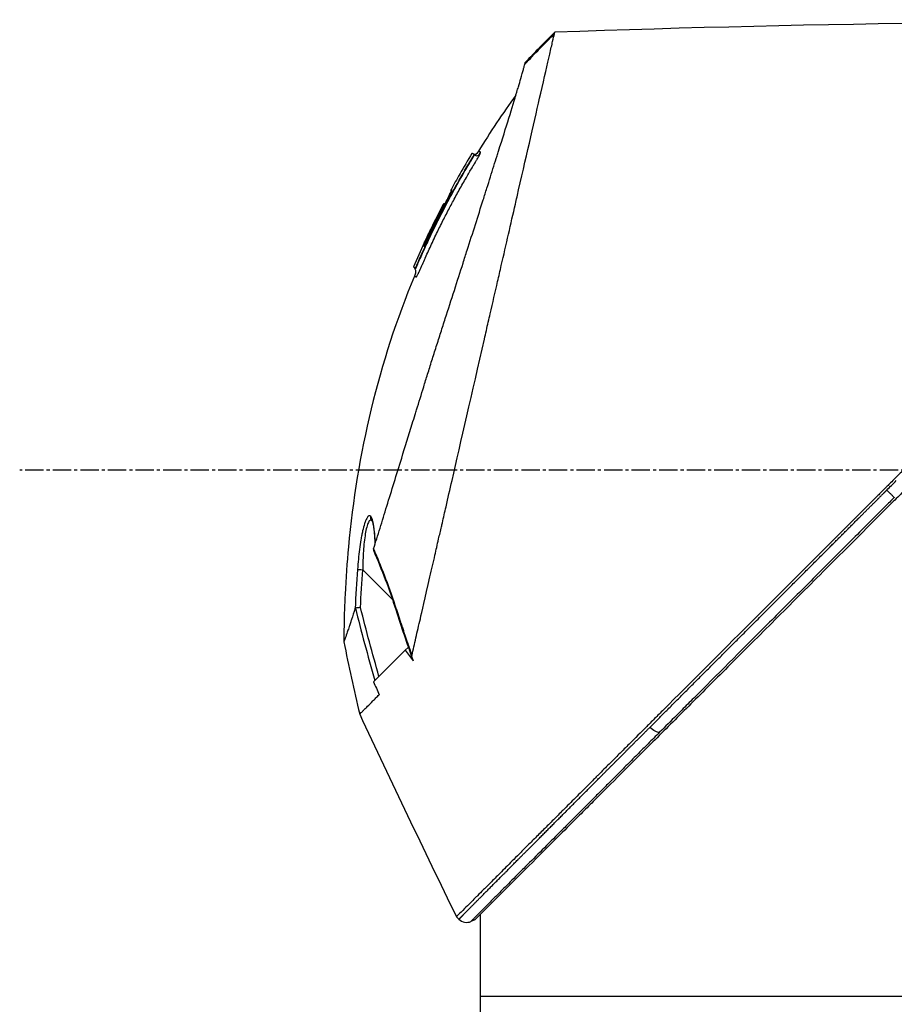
# Model space of a CAD drawing. Header units: millimetres. Extents: x 0 to 4378, y 0 to 2376.
# Tile 104 of 256: x 154 to 235, y 1539 to 1630. Entities that reach past the tile are written whole.
import ezdxf

# ---------------------------------------------------------------- set-up
doc = ezdxf.new("R2010")
doc.units = ezdxf.units.MM
doc.header["$LTSCALE"] = 0.2
doc.linetypes.add('CENTER2', pattern=[1.125, 0.75, -0.125, 0.125, -0.125])
doc.layers.add('02_Center Line', color=1, linetype='CENTER2')

# ---------------------------------------------------------------- blocks, each defined once
blk = doc.blocks.new('A$C1ebef229')
for p, q in [((-34.874, 1023.623), (-34.874, 1023.623)), ((-39.679, 1015.043), (-39.653, 1015.016)), ((-39.542, 1015.311), (-39.509, 1015.277)), ((-44.222, 1006.86), (-44.159, 1006.835)), ((-45.133, 1004.925), (-45.085, 1004.877)), ((-44.908, 1004.806), (-44.956, 1004.854)), ((-44.79, 1005.093), (-44.818, 1005.121)), ((-48.967, 981.55), (-48.967, 981.55)), ((-48.965, 981.546), (-48.965, 981.546)), ((-47.077, 974.271), (-49.813, 977.008)), ((-46.963, 974.157), (-46.963, 974.158)), ((-48.813, 966.681), (-45.904, 969.59)), ((-45.638, 969.855), (-45.904, 969.59)), ((-45.616, 969.878), (-45.638, 969.855)), ((-45.592, 969.809), (-45.638, 969.855)), ((-48.31, 965.49), (-48.309, 965.487)), ((-48.31, 965.488), (-48.31, 965.488)), ((-48.309, 965.487), (-48.309, 965.488)), ((-40.943, 944.798), (-41.174, 945.029)), ((-39, 945.221), (-39, 931.7)), ((-39.483, 944.738), (-39.846, 944.585)), ((-39, 937.7), (39.527, 937.7))]:
    blk.add_line(p, q)
for centre, radius, start, end in [((30.499, 972.597), 82.251, 150.20143, 151.34582), ((29.836, 972.952), 81.499, 152.41039, 154.1774), ((-40.236, 945.505), 1, 224.99969, 292.95218)]:
    blk.add_arc(centre, radius, start, end)
at = {"extrusion": (0, 0, -1)}
for centre, major_axis, ratio, start_param, end_param in [((-15.153, 987.976), (32.061, 52.728), 0.606634, 5.046093, 5.111834), ((25.386, 986.906), (-66.266, 26.567), 0.000011, 0.000002, 0.010494), ((27.095, 984.45), (-68.777, 27.59), 0.000012, 0.010242, 0.035277), ((29.467, 973.086), (-37.396, -71.919), 1, 1.521054, 1.570796), ((29.17, 973.168), (33.667, 73.33), 1, 4.712389, 4.762315), ((27.844, 982.574), (-70.243, 28.124), 0.000013, 0.010001, 0.034555), ((-42.269, 1010.635), (0.0464, 0.0886), 0.999416, 4.712389, 6.054856), ((-42.355, 1010.644), (0.128, 0.063), 0.594731, 5.762809, 5.790684), ((-44.837, 1005.129), (0.119, 0.275), 0.068449, 1.568978, 3.139771), ((-48.59, 981.878), (-0.365, -0.341), 0.967774, 0.031819, 0.893203), ((-49.804, 976.998), (-0.499, 0.036), 0.01714, 0.149461, 1.551007), ((159.826, 982.662), (-194.421, 114.353), 0.811755, 5.576632, 5.609274), ((-255.664, 850.429), (235.102, -235.108), 0.712878, 4.90627, 4.909966), ((-23.05, 962.791), (0.708, -0.706), 0.435637, 0.291628, 1.571358)]:
    blk.add_ellipse(centre, major_axis=major_axis, ratio=ratio, start_param=start_param, end_param=end_param, dxfattribs=at)
for points in [[(41.272, 1027.473), (16.809, 1027.718), (-7.666, 1027.415), (-32.116, 1026.563)], [(-32.116, 1026.563), (-33.043, 1025.653), (-33.951, 1024.722), (-34.837, 1023.773)], [(-35.702, 1020.755), (-36.916, 1019.076), (-38.071, 1017.351), (-39.158, 1015.588)], [(-39.747, 1015.393), (-40.133, 1014.758), (-40.511, 1014.118), (-40.88, 1013.474)], [(-39.51, 1015.268), (-39.51, 1015.268), (-39.51, 1015.268), (-39.51, 1015.268)], [(-39.51, 1015.268), (-39.51, 1015.268), (-39.51, 1015.268), (-39.51, 1015.268)], [(-39.508, 1015.277), (-39.508, 1015.277), (-39.508, 1015.277), (-39.508, 1015.277)], [(-39.501, 1015.269), (-39.504, 1015.272), (-39.506, 1015.274), (-39.508, 1015.277)], [(-39.457, 1015.228), (-39.456, 1015.228), (-39.455, 1015.227), (-39.455, 1015.227)], [(-39.455, 1015.227), (-39.261, 1015.08), (-39.119, 1015.212), (-38.978, 1015.401)], [(-40.88, 1013.474), (-40.884, 1013.467), (-40.887, 1013.459), (-40.889, 1013.451)], [(-41.639, 1012.023), (-41.647, 1012.009), (-41.65, 1011.992), (-41.65, 1011.975)], [(-42.452, 1010.482), (-42.45, 1010.481), (-42.422, 1010.466), (-42.389, 1010.45)], [(-42.257, 1010.734), (-42.258, 1010.735), (-42.259, 1010.735), (-42.259, 1010.735)], [(-44.141, 1007.157), (-44.483, 1006.418), (-44.814, 1005.674), (-45.133, 1004.925)], [(-44.159, 1006.835), (-44.159, 1006.836), (-44.158, 1006.838), (-44.158, 1006.839)], [(-45.133, 1004.925), (-45.133, 1004.925), (-45.074, 1004.901), (-44.956, 1004.854)], [(-45.053, 1004.084), (-45.053, 1004.084), (-45.053, 1004.084), (-45.053, 1004.084)], [(-48.833, 978.853), (-48.836, 978.838), (-48.832, 978.822), (-48.824, 978.806)], [(-48.827, 978.805), (-48.069, 977.053), (-47.361, 975.205), (-46.771, 973.338)], [(-50.297, 977.035), (-50.385, 975.824), (-50.454, 974.644), (-50.509, 973.453)], [(-50.02, 973.527), (-49.965, 974.688), (-49.897, 975.848), (-49.813, 977.008)], [(-50.493, 973.47), (-49.963, 971.36), (-49.367, 969.137), (-48.693, 966.801)], [(-46.768, 973.339), (-46.766, 973.337), (-46.741, 973.343), (-46.702, 973.354)], [(-46.767, 973.338), (-46.277, 971.787), (-45.752, 970.246), (-45.206, 968.714)], [(-51.555, 970.357), (-51.109, 968.13), (-50.623, 965.911), (-50.095, 963.701)], [(-45.206, 968.714), (-45.195, 968.682), (-45.183, 968.649), (-45.17, 968.618)], [(-48.813, 966.681), (-48.643, 966.283), (-48.475, 965.886), (-48.309, 965.487)], [(-50.095, 963.701), (-47.181, 957.449), (-44.207, 951.224), (-41.174, 945.029)]]:
    blk.add_open_spline(points, degree=3)
for points, knots in [([(41.272, 1027.473), (41.272, 1027.473), (41.208, 1027.408), (40.955, 1027.155), (40.765, 1026.966), (40.02, 1026.22), (39.291, 1025.492), (38.108, 1024.308), (37.83, 1024.03), (37.205, 1023.406), (36.854, 1023.054), (35.505, 1021.706), (34.409, 1020.609), (32.912, 1019.112), (32.592, 1018.793), (31.518, 1017.719), (30.742, 1016.942), (29.081, 1015.282), (28.193, 1014.394), (26.812, 1013.013), (26.334, 1012.535), (25.351, 1011.552), (24.844, 1011.045), (23.802, 1010.003), (23.266, 1009.466), (21.573, 1007.774), (20.398, 1006.599), (18.588, 1004.789), (17.963, 1004.164), (16.677, 1002.878), (16.017, 1002.218), (14.663, 1000.864), (13.968, 1000.169), (12.915, 999.116), (12.558, 998.759), (11.455, 997.656), (10.706, 996.907), (8.325, 994.527), (6.684, 992.884), (4.635, 990.837), (4.233, 990.435), (3.294, 989.496), (2.757, 988.958), (1.865, 988.066), (1.538, 987.74), (1.104, 987.306), (1.041, 987.243), (0.903, 987.104), (0.831, 987.032), (0.506, 986.707), (0.311, 986.512), (-0.042, 986.159), (-0.138, 986.063), (-0.424, 985.777), (-0.57, 985.631), (-0.88, 985.322), (-1.032, 985.17), (-1.285, 984.917), (-1.385, 984.816), (-1.575, 984.626), (-1.657, 984.545), (-1.854, 984.348), (-1.96, 984.241), (-2.158, 984.043), (-2.248, 983.953), (-3.605, 982.598), (-4.869, 981.333), (-6.936, 979.265), (-7.741, 978.46), (-9.311, 976.891), (-10.077, 976.125), (-11.207, 974.994), (-11.575, 974.627), (-12.675, 973.526), (-13.407, 972.795), (-16.868, 969.334), (-19.539, 966.663), (-22.236, 963.966), (-22.373, 963.829), (-22.646, 963.556), (-22.782, 963.42), (-23.052, 963.15), (-23.187, 963.015), (-23.428, 962.774), (-23.535, 962.667), (-24.187, 962.016), (-24.728, 961.474), (-25.412, 960.79), (-25.563, 960.639), (-25.843, 960.359), (-25.973, 960.229), (-26.233, 959.969), (-26.363, 959.839), (-26.658, 959.544), (-26.823, 959.38), (-27.143, 959.06), (-27.298, 958.905), (-27.626, 958.576), (-27.798, 958.404), (-28.049, 958.153), (-28.127, 958.075), (-28.317, 957.885), (-28.429, 957.773), (-28.67, 957.532), (-28.8, 957.402), (-29.115, 957.087), (-29.3, 956.902), (-29.68, 956.522), (-29.874, 956.328), (-30.458, 955.744), (-30.843, 955.359), (-31.312, 954.891), (-31.4, 954.802), (-31.629, 954.574), (-31.767, 954.435), (-32.053, 954.149), (-32.199, 954.003), (-32.5, 953.703), (-32.654, 953.548), (-32.959, 953.243), (-33.11, 953.093), (-33.402, 952.8), (-33.544, 952.658), (-33.961, 952.242), (-34.231, 951.972), (-34.745, 951.458), (-34.989, 951.213), (-35.453, 950.749), (-35.673, 950.529), (-36.289, 949.913), (-36.674, 949.529), (-37.36, 948.843), (-37.666, 948.536), (-38.21, 947.992), (-38.451, 947.751), (-38.878, 947.325), (-39.066, 947.136), (-39.322, 946.881), (-39.397, 946.805), (-39.609, 946.594), (-39.739, 946.464), (-40.075, 946.127), (-40.265, 945.938), (-40.675, 945.528), (-40.862, 945.341), (-41.05, 945.153), (-41.097, 945.106), (-41.143, 945.059), (-41.155, 945.048), (-41.17, 945.032), (-41.174, 945.029), (-41.174, 945.029)], [-21.000836, -21.000836, -21.000836, -21.000836, -20.328863, -20.328863, -19.655828, -19.655828, -18.308332, -18.308332, -17.924512, -17.924512, -17.485993, -17.485993, -16.316696, -16.316696, -16.006668, -16.006668, -15.296307, -15.296307, -14.534305, -14.534305, -14.139555, -14.139555, -13.730091, -13.730091, -13.30546, -13.30546, -12.401825, -12.401825, -11.929878, -11.929878, -11.437802, -11.437802, -10.9252, -10.9252, -10.663362, -10.663362, -10.117833, -10.117833, -8.934625, -8.934625, -8.645977, -8.645977, -8.260408, -8.260408, -8.006475, -8.006475, -7.961161, -7.961161, -7.91407, -7.91407, -7.778509, -7.778509, -7.724161, -7.724161, -7.666804, -7.666804, -7.602838, -7.602838, -7.565627, -7.565627, -7.532521, -7.532521, -7.488032, -7.488032, -7.450837, -7.450837, -6.924212, -6.924212, -6.587553, -6.587553, -6.265466, -6.265466, -6.109966, -6.109966, -5.79866, -5.79866, -4.627003, -4.627003, -4.564096, -4.564096, -4.501625, -4.501625, -4.439084, -4.439084, -4.389917, -4.389917, -4.135415, -4.135415, -4.06302, -4.06302, -4.00074, -4.00074, -3.938004, -3.938004, -3.858125, -3.858125, -3.782258, -3.782258, -3.697501, -3.697501, -3.658476, -3.658476, -3.601749, -3.601749, -3.53559, -3.53559, -3.439968, -3.439968, -3.337887, -3.337887, -3.131131, -3.131131, -3.082568, -3.082568, -3.005474, -3.005474, -2.922888, -2.922888, -2.834293, -2.834293, -2.74619, -2.74619, -2.661641, -2.661641, -2.496608, -2.496608, -2.34096, -2.34096, -2.194458, -2.194458, -1.921626, -1.921626, -1.681164, -1.681164, -1.470918, -1.470918, -1.287493, -1.287493, -1.207074, -1.207074, -1.056347, -1.056347, -0.792008, -0.792008, -0.395398, -0.395398, -0.197631, -0.197631, -0.099394, -0.099394, 0, 0, 0, 0]), ([(-45.279, 969.112), (-45.158, 969.646), (-45.043, 970.163), (-44.785, 971.297), (-44.644, 971.896), (-44.369, 973.079), (-44.085, 974.391), (-43.461, 977.052), (-43.301, 977.712), (-43.101, 978.601), (-43.048, 978.841), (-42.939, 979.326), (-42.879, 979.591), (-42.736, 980.218), (-42.647, 980.598), (-42.532, 981.1), (-42.503, 981.229), (-42.365, 981.831), (-42.253, 982.324), (-41.958, 983.613), (-41.772, 984.419), (-40.768, 988.8), (-39.737, 993.246), (-38.542, 998.537), (-38.484, 998.794), (-38.363, 999.324), (-38.302, 999.588), (-38.184, 1000.101), (-38.125, 1000.354), (-37.834, 1001.611), (-37.606, 1002.602), (-37.269, 1004.074), (-37.157, 1004.563), (-36.594, 1007.015), (-36.158, 1008.914), (-35.644, 1011.162), (-35.544, 1011.599), (-34.642, 1015.545), (-33.95, 1018.558), (-33.07, 1022.401), (-32.79, 1023.614), (-32.474, 1025.005), (-32.388, 1025.393), (-32.245, 1026.017), (-32.187, 1026.255), (-32.153, 1026.4)], [0, 0, 0, 0, 0.224226, 0.224226, 0.438481, 0.438481, 0.643813, 0.643813, 0.718212, 0.718212, 0.74576, 0.74576, 0.776284, 0.776284, 0.820204, 0.820204, 0.834927, 0.834927, 0.896521, 0.896521, 0.995652, 0.995652, 1.428405, 1.428405, 1.450296, 1.450296, 1.471663, 1.471663, 1.492327, 1.492327, 1.574835, 1.574835, 1.616316, 1.616316, 1.784634, 1.784634, 1.826029, 1.826029, 2.164003, 2.164003, 2.373598, 2.373598, 2.479923, 2.479923, 2.586935, 2.586935, 2.586935, 2.586935]), ([(41.463, 1025.683), (41.463, 1025.683), (41.463, 1025.683), (40.702, 1024.922), (40.259, 1024.479), (39.525, 1023.745), (39.352, 1023.572), (37.708, 1021.928), (35.653, 1019.873), (32.572, 1016.792), (31.861, 1016.081), (29.383, 1013.603), (27.504, 1011.724), (24.501, 1008.721), (23.423, 1007.643), (21.16, 1005.38), (19.969, 1004.189), (17.452, 1001.672), (16.121, 1000.341), (13.316, 997.536), (11.838, 996.058), (9.577, 993.797), (8.801, 993.022), (6.721, 990.941), (5.411, 989.632), (3.783, 988.003), (3.457, 987.678), (2.924, 987.144), (2.726, 986.947), (2.315, 986.536), (2.157, 986.378), (1.816, 986.036), (1.636, 985.856), (1.299, 985.52), (1.143, 985.364), (0.705, 984.926), (0.424, 984.645), (0.065, 984.285), (-0.014, 984.207), (-0.184, 984.036), (-0.274, 983.947), (-0.584, 983.637), (-0.738, 983.483), (-1.337, 982.884), (-1.745, 982.476), (-3.801, 980.42), (-5.458, 978.763), (-7.862, 976.359), (-8.622, 975.599), (-10.836, 973.384), (-12.284, 971.937), (-15.025, 969.196), (-16.324, 967.897), (-18.192, 966.029), (-18.775, 965.446), (-20.485, 963.736), (-21.6, 962.621), (-23.703, 960.518), (-24.695, 959.527), (-26.555, 957.666), (-27.429, 956.792), (-28.668, 955.554), (-29.054, 955.167), (-29.791, 954.431), (-30.141, 954.08), (-31.134, 953.088), (-31.756, 952.465), (-32.881, 951.341), (-33.387, 950.834), (-34.718, 949.503), (-35.495, 948.726), (-36.442, 947.779), (-36.688, 947.533), (-37.328, 946.893), (-37.691, 946.53), (-38.488, 945.733), (-38.856, 945.365), (-39.168, 945.053), (-39.223, 944.998), (-39.341, 944.881), (-39.394, 944.827), (-39.465, 944.756), (-39.483, 944.738), (-39.483, 944.738)], [-15.738203, -15.738203, -15.738203, -15.738203, -14.793481, -14.793481, -14.173934, -14.173934, -13.996984, -13.996984, -12.579476, -12.579476, -12.176243, -12.176243, -11.215253, -11.215253, -10.695697, -10.695697, -10.142358, -10.142358, -9.539575, -9.539575, -8.883963, -8.883963, -8.543526, -8.543526, -7.972636, -7.972636, -7.829924, -7.829924, -7.73886, -7.73886, -7.680875, -7.680875, -7.616244, -7.616244, -7.560081, -7.560081, -7.459116, -7.459116, -7.430908, -7.430908, -7.397967, -7.397967, -7.318024, -7.318024, -7.146824, -7.146824, -6.455961, -6.455961, -6.135134, -6.135134, -5.518203, -5.518203, -4.951279, -4.951279, -4.691225, -4.691225, -4.182012, -4.182012, -3.710062, -3.710062, -3.272291, -3.272291, -3.069642, -3.069642, -2.879581, -2.879581, -2.522736, -2.522736, -2.208798, -2.208798, -1.659444, -1.659444, -1.453529, -1.453529, -1.091939, -1.091939, -0.546675, -0.546675, -0.410051, -0.410051, -0.205023, -0.205023, 0, 0, 0, 0]), ([(-32.153, 1026.4), (-32.153, 1026.403), (-32.152, 1026.406), (-32.15, 1026.414), (-32.149, 1026.417), (-32.147, 1026.426), (-32.146, 1026.433), (-32.142, 1026.45), (-32.139, 1026.462), (-32.132, 1026.492), (-32.128, 1026.51), (-32.119, 1026.55), (-32.116, 1026.563), (-32.116, 1026.563)], [0.000006, 0.000006, 0.000006, 0.000006, 0.0077656, 0.0077656, 0.0144608, 0.0144608, 0.0278513, 0.0278513, 0.0546324, 0.0546324, 0.1081958, 0.1081958, 0.2108493, 0.2108493, 0.2108493, 0.2108493]), ([(-48.807, 978.945), (-48.62, 979.551), (-48.423, 980.188), (-48.017, 981.502), (-47.806, 982.183), (-47.156, 984.287), (-46.697, 985.771), (-45.906, 988.335), (-45.581, 989.385), (-45.163, 990.74), (-45.074, 991.029), (-44.942, 991.457), (-44.897, 991.604), (-44.633, 992.458), (-44.413, 993.169), (-44.077, 994.257), (-43.956, 994.645), (-43.704, 995.456), (-43.574, 995.872), (-43.309, 996.717), (-43.172, 997.149), (-42.895, 998.018), (-42.756, 998.453), (-42.479, 999.316), (-42.341, 999.746), (-41.642, 1001.92), (-41.094, 1003.628), (-40.439, 1005.68), (-40.314, 1006.072), (-39.933, 1007.268), (-39.681, 1008.061), (-39.187, 1009.613), (-38.946, 1010.373), (-38.597, 1011.475), (-38.484, 1011.832), (-38.262, 1012.535), (-38.154, 1012.879), (-37.942, 1013.551), (-37.837, 1013.884), (-37.632, 1014.536), (-37.529, 1014.862), (-37.387, 1015.316), (-37.341, 1015.46), (-36.595, 1017.839), (-36.024, 1019.683), (-35.561, 1021.221), (-35.512, 1021.384), (-35.385, 1021.812), (-35.312, 1022.06), (-35.149, 1022.619), (-35.069, 1022.9), (-34.976, 1023.236), (-34.95, 1023.334), (-34.906, 1023.5), (-34.888, 1023.569), (-34.874, 1023.623)], [0.00002, 0.00002, 0.00002, 0.00002, 0.259158, 0.259158, 0.518708, 0.518708, 1.038075, 1.038075, 1.384705, 1.384705, 1.477831, 1.477831, 1.526561, 1.526561, 1.759973, 1.759973, 1.890971, 1.890971, 2.029156, 2.029156, 2.171186, 2.171186, 2.316283, 2.316283, 2.460898, 2.460898, 3.049329, 3.049329, 3.189055, 3.189055, 3.478614, 3.478614, 3.769885, 3.769885, 3.913253, 3.913253, 4.056001, 4.056001, 4.19686, 4.19686, 4.341119, 4.341119, 4.411312, 4.411312, 5.498875, 5.498875, 5.634552, 5.634552, 5.872375, 5.872375, 6.229939, 6.229939, 6.408513, 6.408513, 6.587137, 6.587137, 6.587137, 6.587137]), ([(-34.874, 1023.623), (-34.851, 1023.714), (-34.839, 1023.764), (-34.838, 1023.772), (-34.837, 1023.773), (-34.837, 1023.773), (-34.837, 1023.773)], [0.0004853, 0.0004853, 0.0004853, 0.0004853, 0.914072, 0.914072, 0.914072, 0.9967356, 0.9967356, 0.9967356, 0.9967356]), ([(-44.818, 1005.121), (-44.077, 1006.833), (-43.278, 1008.517), (-41.563, 1011.827), (-40.65, 1013.448), (-39.679, 1015.043)], [-1.119586, -1.119586, -1.119586, -1.119586, -0.560022, -0.560022, -0.000001, -0.000001, -0.000001, -0.000001]), ([(-44.074, 1005.71), (-44.061, 1005.739), (-44.048, 1005.769), (-44.034, 1005.801), (-43.846, 1006.22), (-43.66, 1006.628), (-43.474, 1007.025), (-43.264, 1007.474), (-43.056, 1007.908), (-42.85, 1008.328), (-42.829, 1008.371), (-42.809, 1008.413), (-42.788, 1008.455), (-42.59, 1008.856), (-42.395, 1009.245), (-42.203, 1009.62), (-42.196, 1009.632), (-42.19, 1009.645), (-42.184, 1009.657), (-42.085, 1009.85), (-41.986, 1010.041), (-41.888, 1010.227), (-41.791, 1010.414), (-41.713, 1010.561), (-41.597, 1010.778), (-41.579, 1010.813), (-41.56, 1010.849), (-41.541, 1010.884), (-41.329, 1011.279), (-41.121, 1011.659), (-40.917, 1012.026), (-40.804, 1012.23), (-40.698, 1012.419), (-40.59, 1012.609), (-40.487, 1012.791), (-40.382, 1012.974), (-40.266, 1013.176), (-40.085, 1013.488), (-39.912, 1013.783), (-39.737, 1014.077), (-39.682, 1014.171), (-39.626, 1014.264), (-39.57, 1014.357), (-39.553, 1014.385), (-39.536, 1014.413), (-39.519, 1014.441), (-39.483, 1014.502), (-39.446, 1014.562), (-39.409, 1014.623), (-39.391, 1014.653), (-39.373, 1014.683), (-39.354, 1014.714), (-39.336, 1014.744), (-39.318, 1014.774), (-39.3, 1014.805), (-39.272, 1014.851), (-39.245, 1014.897), (-39.219, 1014.942), (-39.211, 1014.956), (-39.203, 1014.969), (-39.196, 1014.983), (-39.179, 1015.012), (-39.163, 1015.04), (-39.148, 1015.068), (-39.133, 1015.095), (-39.118, 1015.122), (-39.104, 1015.148), (-39.076, 1015.2), (-39.051, 1015.248), (-39.03, 1015.29), (-39.019, 1015.312), (-39.01, 1015.332), (-39.001, 1015.35), (-38.992, 1015.369), (-38.985, 1015.386), (-38.978, 1015.401)], [0.7479366, 0.7479366, 0.7479366, 0.7479366, 0.75, 0.75, 0.75, 0.7778267, 0.7778267, 0.7778267, 0.8093257, 0.8093257, 0.8093257, 0.8125, 0.8125, 0.8125, 0.8427642, 0.8427642, 0.8427642, 0.84375, 0.84375, 0.84375, 0.859375, 0.859375, 0.859375, 0.875, 0.875, 0.875, 0.8775605, 0.8775605, 0.8775605, 0.90625, 0.90625, 0.90625, 0.9222304, 0.9222304, 0.9222304, 0.9375, 0.9375, 0.9375, 0.9612141, 0.9612141, 0.9612141, 0.96875, 0.96875, 0.96875, 0.9710053, 0.9710053, 0.9710053, 0.9758787, 0.9758787, 0.9758787, 0.9783012, 0.9783012, 0.9783012, 0.9807089, 0.9807089, 0.9807089, 0.984375, 0.984375, 0.984375, 0.9854706, 0.9854706, 0.9854706, 0.987866, 0.987866, 0.987866, 0.9902844, 0.9902844, 0.9902844, 0.9951532, 0.9951532, 0.9951532, 0.9975841, 0.9975841, 0.9975841, 1, 1, 1, 1]), ([(-42.192, 1010.529), (-42.09, 1010.724), (-41.987, 1010.918), (-41.883, 1011.112), (-41.591, 1011.658), (-41.294, 1012.198), (-40.989, 1012.736), (-40.727, 1013.2), (-40.461, 1013.661), (-40.19, 1014.12), (-40.122, 1014.235), (-40.054, 1014.349), (-39.985, 1014.463), (-39.951, 1014.52), (-39.917, 1014.578), (-39.883, 1014.635), (-39.866, 1014.663), (-39.848, 1014.692), (-39.831, 1014.72), (-39.814, 1014.749), (-39.797, 1014.777), (-39.78, 1014.806), (-39.745, 1014.863), (-39.71, 1014.919), (-39.676, 1014.977), (-39.669, 1014.99), (-39.661, 1015.003), (-39.653, 1015.016)], [0.5421635, 0.5421635, 0.5421635, 0.5421635, 0.6006248, 0.6006248, 0.6006248, 0.7652776, 0.7652776, 0.7652776, 0.9072115, 0.9072115, 0.9072115, 0.942695, 0.942695, 0.942695, 0.9604367, 0.9604367, 0.9604367, 0.9693076, 0.9693076, 0.9693076, 0.9781784, 0.9781784, 0.9781784, 0.9959202, 0.9959202, 0.9959202, 1, 1, 1, 1]), ([(-39.543, 1015.311), (-39.612, 1015.339), (-39.664, 1015.36), (-39.731, 1015.386), (-39.747, 1015.393), (-39.747, 1015.393)], [-1.1132476, -1.1132476, -1.1132476, -1.1132476, -0.8232096, -0.8232096, -0.5568623, -0.5568623, -0.5568623, -0.5568623]), ([(-39.679, 1015.043), (-39.671, 1015.057), (-39.662, 1015.071), (-39.646, 1015.099), (-39.638, 1015.113), (-39.62, 1015.144), (-39.611, 1015.161), (-39.592, 1015.194), (-39.583, 1015.211), (-39.568, 1015.241), (-39.561, 1015.255), (-39.55, 1015.28), (-39.546, 1015.29), (-39.541, 1015.306), (-39.541, 1015.31), (-39.543, 1015.311)], [-0.04708138, -0.04708138, -0.04708138, -0.04708138, -0.04206155, -0.04206155, -0.03717867, -0.03717867, -0.03071828, -0.03071828, -0.02354661, -0.02354661, -0.01630299, -0.01630299, -0.00841386, -0.00841386, -0.00000018, -0.00000018, -0.00000018, -0.00000018]), ([(-39.653, 1015.016), (-39.653, 1015.017), (-39.587, 1015.127), (-39.544, 1015.204), (-39.501, 1015.281), (-39.508, 1015.275), (-39.508, 1015.276), (-39.508, 1015.276), (-39.508, 1015.277), (-39.509, 1015.277)], [0, 0, 0, 0, 0.25, 0.25, 0.25, 0.5, 0.5, 0.5, 0.840661, 0.840661, 0.840661, 0.840661]), ([(-39.457, 1015.228), (-39.458, 1015.229), (-39.459, 1015.23), (-39.46, 1015.231), (-39.46, 1015.231), (-39.462, 1015.232), (-39.462, 1015.232), (-39.465, 1015.235), (-39.466, 1015.236), (-39.468, 1015.238), (-39.469, 1015.238), (-39.471, 1015.24), (-39.473, 1015.242), (-39.476, 1015.245), (-39.478, 1015.246), (-39.482, 1015.251), (-39.486, 1015.254), (-39.495, 1015.263), (-39.502, 1015.269), (-39.508, 1015.276)], [0, 0, 0, 0, 0.00146948, 0.00146948, 0.00344082, 0.00344082, 0.00640094, 0.00640094, 0.00744169, 0.00744169, 0.00794693, 0.00794693, 0.00859822, 0.00859822, 0.0093315, 0.0093315, 0.01061688, 0.01061688, 0.01339941, 0.01339941, 0.01339941, 0.01339941]), ([(-39.158, 1015.588), (-39.199, 1015.521), (-39.244, 1015.456), (-39.325, 1015.367), (-39.357, 1015.337), (-39.412, 1015.3), (-39.433, 1015.289), (-39.47, 1015.275), (-39.486, 1015.271), (-39.502, 1015.269)], [0, 0, 0, 0, 0.02346593, 0.02346593, 0.03626259, 0.03626259, 0.04335885, 0.04335885, 0.04811516, 0.04811516, 0.04811516, 0.04811516]), ([(-39.158, 1015.588), (-39.201, 1015.519), (-39.247, 1015.451), (-39.334, 1015.359), (-39.368, 1015.327), (-39.43, 1015.29), (-39.455, 1015.279), (-39.488, 1015.272), (-39.495, 1015.27), (-39.502, 1015.269)], [0, 0, 0, 0, 0.02434231, 0.02434231, 0.03801412, 0.03801412, 0.04603239, 0.04603239, 0.04810741, 0.04810741, 0.04810741, 0.04810741]), ([(-39.347, 1015.181), (-39.365, 1015.183), (-39.362, 1015.183), (-39.392, 1015.191), (-39.414, 1015.201), (-39.438, 1015.215), (-39.444, 1015.219), (-39.452, 1015.225), (-39.454, 1015.226), (-39.455, 1015.227)], [0.5336392, 0.5336392, 0.5336392, 0.5336392, 0.53697532, 0.53697532, 0.54707156, 0.54707156, 0.55523752, 0.55523752, 0.56271194, 0.56271194, 0.56271194, 0.56271194]), ([(-38.978, 1015.401), (-38.967, 1015.428), (-38.959, 1015.45), (-38.954, 1015.467), (-38.95, 1015.479), (-38.948, 1015.493), (-38.949, 1015.497), (-38.949, 1015.499), (-38.949, 1015.5), (-38.95, 1015.501), (-38.951, 1015.503), (-38.953, 1015.504), (-38.958, 1015.506), (-38.961, 1015.508), (-38.969, 1015.51), (-38.973, 1015.512), (-38.974, 1015.513), (-38.974, 1015.513), (-38.975, 1015.513), (-38.992, 1015.52), (-39.006, 1015.526), (-39.021, 1015.532), (-39.022, 1015.532), (-39.022, 1015.533), (-39.023, 1015.533), (-39.053, 1015.545), (-39.076, 1015.554), (-39.096, 1015.563), (-39.097, 1015.563), (-39.097, 1015.563), (-39.097, 1015.563), (-39.139, 1015.58), (-39.158, 1015.588), (-39.158, 1015.588)], [0, 0, 0, 0, 0.03125, 0.03125, 0.03125, 0.0538826, 0.0538826, 0.0538826, 0.0625, 0.0625, 0.0625, 0.09375, 0.09375, 0.09375, 0.1203995, 0.1203995, 0.1203995, 0.125, 0.125, 0.125, 0.2456137, 0.2456137, 0.2456137, 0.25, 0.25, 0.25, 0.4970952, 0.4970952, 0.4970952, 0.5, 0.5, 0.5, 0.9991339, 0.9991339, 0.9991339, 0.9991339]), ([(-42.388, 1010.452), (-42.335, 1010.553), (-42.283, 1010.654), (-42.232, 1010.754), (-42.181, 1010.853), (-42.132, 1010.95), (-42.085, 1011.044), (-42.038, 1011.138), (-41.993, 1011.229), (-41.951, 1011.314), (-41.909, 1011.399), (-41.87, 1011.478), (-41.836, 1011.551), (-41.801, 1011.624), (-41.77, 1011.69), (-41.744, 1011.748), (-41.718, 1011.806), (-41.696, 1011.855), (-41.679, 1011.895), (-41.662, 1011.936), (-41.65, 1011.967), (-41.644, 1011.989), (-41.637, 1012.01), (-41.636, 1012.021), (-41.639, 1012.023)], [0, 0, 0, 0, 0.125, 0.125, 0.125, 0.25, 0.25, 0.25, 0.375, 0.375, 0.375, 0.499999, 0.499999, 0.499999, 0.625, 0.625, 0.625, 0.75, 0.75, 0.75, 0.875, 0.875, 0.875, 1, 1, 1, 1]), ([(-41.647, 1011.985), (-41.647, 1011.985), (-41.647, 1011.984), (-41.649, 1011.978), (-41.652, 1011.967), (-41.667, 1011.926), (-41.684, 1011.884), (-41.739, 1011.758), (-41.783, 1011.662), (-41.893, 1011.432), (-41.96, 1011.295), (-42.107, 1011), (-42.189, 1010.838), (-42.311, 1010.601), (-42.349, 1010.527), (-42.388, 1010.452)], [0.0216019, 0.0216019, 0.0216019, 0.0216019, 0.0269405, 0.0269405, 0.0451373, 0.0451373, 0.0828541, 0.0828541, 0.1358956, 0.1358956, 0.1907173, 0.1907173, 0.246394, 0.246394, 0.2715432, 0.2715432, 0.2715432, 0.2715432]), ([(-41.679, 1012.038), (-41.68, 1012.037), (-41.681, 1012.035), (-41.686, 1012.023), (-41.688, 1012.012), (-41.69, 1011.99), (-41.689, 1011.979), (-41.685, 1011.959), (-41.682, 1011.95), (-41.675, 1011.936), (-41.671, 1011.931), (-41.667, 1011.926)], [-0.00087939, -0.00087939, -0.00087939, -0.00087939, 0, 0, 0.00436612, 0.00436612, 0.00867322, 0.00867322, 0.01202355, 0.01202355, 0.01406512, 0.01406512, 0.01406512, 0.01406512]), ([(-43.677, 1007.551), (-43.489, 1007.949), (-43.296, 1008.347), (-43.102, 1008.742), (-42.907, 1009.137), (-42.71, 1009.529), (-42.506, 1009.924), (-42.403, 1010.125), (-42.298, 1010.327), (-42.192, 1010.529)], [0.2429801, 0.2429801, 0.2429801, 0.2429801, 0.362195, 0.362195, 0.362195, 0.4814099, 0.4814099, 0.4814099, 0.5421635, 0.5421635, 0.5421635, 0.5421635]), ([(-42.357, 1010.681), (-42.357, 1010.681), (-42.357, 1010.68), (-42.357, 1010.678), (-42.357, 1010.678), (-42.358, 1010.677), (-42.358, 1010.676), (-42.359, 1010.674), (-42.359, 1010.672), (-42.36, 1010.669), (-42.361, 1010.669), (-42.361, 1010.668), (-42.362, 1010.667), (-42.363, 1010.663), (-42.365, 1010.659), (-42.366, 1010.655), (-42.368, 1010.651), (-42.37, 1010.647), (-42.372, 1010.643), (-42.374, 1010.639), (-42.376, 1010.635), (-42.378, 1010.631), (-42.38, 1010.627), (-42.382, 1010.622), (-42.384, 1010.618), (-42.388, 1010.609), (-42.392, 1010.6), (-42.397, 1010.592), (-42.4, 1010.584), (-42.404, 1010.576), (-42.408, 1010.568), (-42.422, 1010.54), (-42.437, 1010.511), (-42.452, 1010.482)], [0, 0, 0, 0, 0.046422, 0.046422, 0.046422, 0.063135, 0.063135, 0.063135, 0.11053, 0.11053, 0.11053, 0.12627, 0.12627, 0.12627, 0.18889, 0.18889, 0.18889, 0.251509, 0.251509, 0.251509, 0.313558, 0.313558, 0.313558, 0.37668, 0.37668, 0.37668, 0.501837, 0.501837, 0.501837, 0.609274, 0.609274, 0.609274, 1, 1, 1, 1]), ([(-42.262, 1010.736), (-42.269, 1010.739), (-42.276, 1010.741), (-42.291, 1010.743), (-42.299, 1010.743), (-42.322, 1010.742), (-42.338, 1010.738), (-42.362, 1010.729), (-42.37, 1010.724), (-42.385, 1010.712), (-42.391, 1010.705), (-42.396, 1010.697)], [-0.01932859, -0.01932859, -0.01932859, -0.01932859, -0.01686752, -0.01686752, -0.01403596, -0.01403596, -0.0080494, -0.0080494, -0.00399872, -0.00399872, -0.00001431, -0.00001431, -0.00001431, -0.00001431]), ([(-43.883, 1007.707), (-43.882, 1007.709), (-43.881, 1007.711), (-43.879, 1007.714), (-43.858, 1007.759), (-43.836, 1007.805), (-43.813, 1007.853), (-43.768, 1007.948), (-43.721, 1008.046), (-43.672, 1008.146), (-43.624, 1008.247), (-43.575, 1008.349), (-43.525, 1008.451)], [0.6844931, 0.6844931, 0.6844931, 0.6844931, 0.6875004, 0.6875004, 0.6875004, 0.7500001, 0.7500001, 0.7500001, 0.8750003, 0.8750003, 0.8750003, 1, 1, 1, 1]), ([(-44.79, 1005.093), (-44.783, 1005.109), (-44.776, 1005.125), (-44.769, 1005.14), (-44.763, 1005.155), (-44.757, 1005.169), (-44.751, 1005.183), (-44.713, 1005.27), (-44.675, 1005.357), (-44.637, 1005.444), (-44.615, 1005.494), (-44.593, 1005.544), (-44.571, 1005.595), (-44.548, 1005.645), (-44.526, 1005.696), (-44.504, 1005.746), (-44.414, 1005.948), (-44.324, 1006.149), (-44.233, 1006.35), (-44.051, 1006.752), (-43.866, 1007.152), (-43.677, 1007.551)], [0.0000001, 0.0000001, 0.0000001, 0.0000001, 0.0045503, 0.0045503, 0.0045503, 0.0087839, 0.0087839, 0.0087839, 0.034354, 0.034354, 0.034354, 0.0492559, 0.0492559, 0.0492559, 0.0641577, 0.0641577, 0.0641577, 0.1237652, 0.1237652, 0.1237652, 0.2429801, 0.2429801, 0.2429801, 0.2429801]), ([(-44.141, 1007.157), (-44.116, 1007.212), (-44.087, 1007.274), (-44.055, 1007.343), (-44.021, 1007.416), (-43.983, 1007.496), (-43.942, 1007.581), (-43.923, 1007.622), (-43.903, 1007.664), (-43.883, 1007.707)], [0.3828608, 0.3828608, 0.3828608, 0.3828608, 0.5000001, 0.5000001, 0.5000001, 0.6250007, 0.6250007, 0.6250007, 0.6844931, 0.6844931, 0.6844931, 0.6844931]), ([(-44.126, 1006.908), (-44.129, 1006.908), (-44.132, 1006.908), (-44.153, 1006.906), (-44.17, 1006.901), (-44.194, 1006.889), (-44.201, 1006.884), (-44.215, 1006.872), (-44.22, 1006.866), (-44.222, 1006.86)], [0.00339509, 0.00339509, 0.00339509, 0.00339509, 0.00434697, 0.00434697, 0.00936629, 0.00936629, 0.01210725, 0.01210725, 0.01541577, 0.01541577, 0.01541577, 0.01541577]), ([(-45.085, 1004.877), (-45.086, 1004.877), (-45.081, 1004.875), (-45.072, 1004.872), (-45.063, 1004.868), (-45.05, 1004.863), (-45.032, 1004.856), (-45.015, 1004.849), (-44.992, 1004.84), (-44.966, 1004.829), (-44.959, 1004.826), (-44.952, 1004.824), (-44.945, 1004.821), (-44.942, 1004.819), (-44.938, 1004.818), (-44.934, 1004.816), (-44.931, 1004.815), (-44.927, 1004.813), (-44.923, 1004.812), (-44.919, 1004.81), (-44.915, 1004.809), (-44.911, 1004.807), (-44.91, 1004.807), (-44.909, 1004.806), (-44.908, 1004.806)], [0.5000607, 0.5000607, 0.5000607, 0.5000607, 0.636912, 0.636912, 0.636912, 0.773829, 0.773829, 0.773829, 0.9107426, 0.9107426, 0.9107426, 0.944971, 0.944971, 0.944971, 0.9620852, 0.9620852, 0.9620852, 0.9791994, 0.9791994, 0.9791994, 0.9963136, 0.9963136, 0.9963136, 0.9999009, 0.9999009, 0.9999009, 0.9999009]), ([(-45.085, 1004.877), (-45.052, 1004.843), (-45.023, 1004.804), (-44.978, 1004.717), (-44.963, 1004.669), (-44.947, 1004.568), (-44.946, 1004.516), (-44.956, 1004.395), (-44.971, 1004.326), (-45.008, 1004.2), (-45.029, 1004.141), (-45.053, 1004.084)], [0, 0, 0, 0, 0.01428743, 0.01428743, 0.02928516, 0.02928516, 0.04474988, 0.04474988, 0.06569789, 0.06569789, 0.08425725, 0.08425725, 0.08425725, 0.08425725]), ([(-44.908, 1004.806), (-44.907, 1004.806), (-44.906, 1004.806), (-44.904, 1004.809), (-44.902, 1004.812), (-44.901, 1004.815), (-44.899, 1004.819), (-44.896, 1004.824), (-44.894, 1004.831), (-44.89, 1004.84), (-44.887, 1004.848), (-44.883, 1004.858), (-44.879, 1004.868), (-44.869, 1004.896), (-44.857, 1004.931), (-44.842, 1004.969), (-44.832, 1004.996), (-44.819, 1005.024), (-44.807, 1005.053), (-44.801, 1005.066), (-44.795, 1005.08), (-44.79, 1005.093)], [0, 0, 0, 0, 0.113476, 0.113476, 0.113476, 0.199772, 0.199772, 0.199772, 0.314498, 0.314498, 0.314498, 0.426157, 0.426157, 0.426157, 0.710514, 0.710514, 0.710514, 0.908214, 0.908214, 0.908214, 1, 1, 1, 1]), ([(-44.67, 1004.365), (-44.664, 1004.378), (-44.657, 1004.391), (-44.651, 1004.405), (-44.645, 1004.418), (-44.638, 1004.432), (-44.632, 1004.446), (-44.618, 1004.474), (-44.605, 1004.503), (-44.591, 1004.533), (-44.564, 1004.594), (-44.536, 1004.655), (-44.509, 1004.717), (-44.495, 1004.748), (-44.482, 1004.779), (-44.469, 1004.81), (-44.458, 1004.834), (-44.448, 1004.858), (-44.437, 1004.882), (-44.435, 1004.888), (-44.433, 1004.893), (-44.43, 1004.899), (-44.409, 1004.949), (-44.387, 1004.998), (-44.365, 1005.048), (-44.349, 1005.087), (-44.332, 1005.125), (-44.315, 1005.165), (-44.231, 1005.355), (-44.16, 1005.517), (-44.074, 1005.71)], [0.71415673, 0.71415673, 0.71415673, 0.71415673, 0.71531044, 0.71531044, 0.71531044, 0.7164591, 0.7164591, 0.7164591, 0.71875, 0.71875, 0.71875, 0.72340425, 0.72340425, 0.72340425, 0.72567726, 0.72567726, 0.72567726, 0.72744673, 0.72744673, 0.72744673, 0.72785169, 0.72785169, 0.72785169, 0.73155671, 0.73155671, 0.73155671, 0.734375, 0.734375, 0.734375, 0.74793659, 0.74793659, 0.74793659, 0.74793659]), ([(-45.053, 1004.084), (-48.339, 996.175), (-50.347, 987.65), (-51.272, 977.667), (-51.373, 976.208), (-51.487, 973.812), (-51.518, 972.875), (-51.546, 971.411), (-51.553, 970.86), (-51.555, 970.357)], [0, 0, 0, 0, 2.569332, 2.569332, 3.007712, 3.007712, 3.288956, 3.288956, 3.446993, 3.446993, 3.446993, 3.446993]), ([(-45.053, 1004.084), (-45.053, 1004.084), (-45.047, 1004.082), (-45.038, 1004.078), (-45.032, 1004.076), (-45.025, 1004.073), (-45.016, 1004.07), (-45.009, 1004.067), (-45.001, 1004.064), (-44.992, 1004.06), (-44.985, 1004.057), (-44.977, 1004.054), (-44.968, 1004.05), (-44.958, 1004.046), (-44.947, 1004.041), (-44.934, 1004.036), (-44.929, 1004.034), (-44.923, 1004.032), (-44.917, 1004.03), (-44.917, 1004.029), (-44.916, 1004.029), (-44.915, 1004.029), (-44.912, 1004.028), (-44.908, 1004.026), (-44.905, 1004.025), (-44.901, 1004.023), (-44.9, 1004.023), (-44.894, 1004.021), (-44.889, 1004.019), (-44.885, 1004.017), (-44.881, 1004.016), (-44.88, 1004.016), (-44.88, 1004.016), (-44.879, 1004.015), (-44.877, 1004.015), (-44.876, 1004.014), (-44.876, 1004.014), (-44.875, 1004.014), (-44.874, 1004.014), (-44.872, 1004.013), (-44.871, 1004.013), (-44.869, 1004.014), (-44.866, 1004.016), (-44.866, 1004.016), (-44.865, 1004.017), (-44.865, 1004.017), (-44.857, 1004.024), (-44.847, 1004.037), (-44.834, 1004.056), (-44.829, 1004.064), (-44.824, 1004.072), (-44.818, 1004.082)], [0.5675012, 0.5675012, 0.5675012, 0.5675012, 0.6039167, 0.6039167, 0.6039167, 0.625, 0.625, 0.625, 0.6420973, 0.6420973, 0.6420973, 0.65625, 0.65625, 0.65625, 0.671875, 0.671875, 0.671875, 0.6787717, 0.6787717, 0.6787717, 0.6796875, 0.6796875, 0.6796875, 0.6835937, 0.6835937, 0.6835937, 0.6875, 0.6875, 0.6875, 0.6906377, 0.6906377, 0.6906377, 0.6914062, 0.6914062, 0.6914062, 0.6933594, 0.6933594, 0.6933594, 0.6953125, 0.6953125, 0.6953125, 0.6969329, 0.6969329, 0.6969329, 0.6972656, 0.6972656, 0.6972656, 0.7014726, 0.7014726, 0.7014726, 0.703125, 0.703125, 0.703125, 0.703125]), ([(-44.818, 1004.082), (-44.816, 1004.085), (-44.814, 1004.089), (-44.812, 1004.092), (-44.804, 1004.106), (-44.795, 1004.121), (-44.786, 1004.138), (-44.767, 1004.172), (-44.746, 1004.212), (-44.724, 1004.256), (-44.712, 1004.279), (-44.701, 1004.302), (-44.688, 1004.327), (-44.682, 1004.34), (-44.676, 1004.352), (-44.67, 1004.365)], [0.703125, 0.703125, 0.703125, 0.703125, 0.70373263, 0.70373263, 0.70373263, 0.70603388, 0.70603388, 0.70603388, 0.71067629, 0.71067629, 0.71067629, 0.71299904, 0.71299904, 0.71299904, 0.71415673, 0.71415673, 0.71415673, 0.71415673]), ([(-1.523, 984.355), (-1.378, 984.5), (-1.233, 984.645), (-0.944, 984.935), (-0.799, 985.08), (-0.655, 985.224)], [0.000007, 0.000007, 0.000007, 0.000007, 0.4987592, 0.4987592, 1, 1, 1, 1]), ([(-1.523, 984.355), (-1.487, 984.319), (-1.45, 984.282), (-1.413, 984.245), (-1.375, 984.208), (-1.338, 984.171), (-1.301, 984.134), (-1.263, 984.097), (-1.227, 984.061), (-1.191, 984.026), (-1.155, 983.991), (-1.121, 983.957), (-1.089, 983.925), (-1.057, 983.894), (-1.027, 983.865), (-1, 983.838), (-0.973, 983.812), (-0.948, 983.788), (-0.926, 983.767), (-0.905, 983.747), (-0.886, 983.729), (-0.87, 983.714), (-0.854, 983.699), (-0.842, 983.687), (-0.832, 983.678)], [0, 0, 0, 0, 0.125, 0.125, 0.125, 0.25, 0.25, 0.25, 0.375, 0.375, 0.375, 0.5, 0.5, 0.5, 0.625, 0.625, 0.625, 0.75, 0.75, 0.75, 0.875, 0.875, 0.875, 1, 1, 1, 1]), ([(-0.832, 983.678), (-1.114, 983.396), (-1.396, 983.114), (-1.678, 982.831), (-1.965, 982.544), (-2.251, 982.258), (-2.538, 981.971), (-3.67, 980.838), (-4.801, 979.707), (-5.928, 978.578), (-7.078, 977.428), (-8.223, 976.282), (-9.363, 975.141), (-10.502, 974.001), (-11.635, 972.867), (-12.759, 971.742), (-14.989, 969.51), (-17.184, 967.313), (-19.315, 965.177), (-19.683, 964.808), (-20.049, 964.441), (-20.413, 964.077), (-20.576, 963.913), (-20.739, 963.75), (-20.901, 963.588), (-21.425, 963.063), (-21.945, 962.542), (-22.46, 962.026)], [0, 0, 0, 0, 0.037905, 0.037905, 0.037905, 0.076407, 0.076407, 0.076407, 0.228573, 0.228573, 0.228573, 0.383709, 0.383709, 0.383709, 0.538779, 0.538779, 0.538779, 0.846375, 0.846375, 0.846375, 0.899464, 0.899464, 0.899464, 0.923234, 0.923234, 0.923234, 1, 1, 1, 1]), ([(-49.076, 981.939), (-49.134, 982.001), (-49.197, 982.009), (-49.254, 981.979), (-49.289, 981.961), (-49.323, 981.929), (-49.351, 981.895), (-49.361, 981.883), (-49.37, 981.872), (-49.378, 981.86), (-49.401, 981.828), (-49.425, 981.789), (-49.45, 981.745), (-49.483, 981.682), (-49.517, 981.608), (-49.548, 981.532), (-49.564, 981.494), (-49.579, 981.454), (-49.592, 981.417), (-49.61, 981.367), (-49.628, 981.315), (-49.646, 981.261), (-49.71, 981.06), (-49.771, 980.829), (-49.826, 980.583), (-49.854, 980.456), (-49.881, 980.327), (-49.906, 980.198), (-49.932, 980.063), (-49.957, 979.922), (-49.982, 979.776), (-50.028, 979.498), (-50.072, 979.198), (-50.112, 978.892), (-50.188, 978.3), (-50.251, 977.677), (-50.297, 977.035)], [0, 0, 0, 0, 0.068487, 0.068487, 0.068487, 0.110613, 0.110613, 0.110613, 0.125, 0.125, 0.125, 0.165111, 0.165111, 0.165111, 0.221432, 0.221432, 0.221432, 0.25, 0.25, 0.25, 0.287562, 0.287562, 0.287562, 0.427692, 0.427692, 0.427692, 0.5, 0.5, 0.5, 0.5757, 0.5757, 0.5757, 0.720411, 0.720411, 0.720411, 1, 1, 1, 1]), ([(-48.964, 981.545), (-49.015, 981.595), (-49.068, 981.607), (-49.15, 981.569), (-49.179, 981.544), (-49.236, 981.474), (-49.264, 981.429), (-49.318, 981.319), (-49.345, 981.254), (-49.398, 981.106), (-49.423, 981.022), (-49.495, 980.752), (-49.538, 980.542), (-49.615, 980.075), (-49.648, 979.825), (-49.705, 979.298), (-49.729, 979.02), (-49.787, 978.176), (-49.809, 977.598), (-49.813, 977.008)], [0.0086803, 0.0086803, 0.0086803, 0.0086803, 0.125, 0.125, 0.1875, 0.1875, 0.25, 0.25, 0.3125, 0.3125, 0.375, 0.375, 0.5, 0.5, 0.625, 0.625, 0.75, 0.75, 1, 1, 1, 1]), ([(-48.67, 979.39), (-48.676, 979.625), (-48.686, 979.845), (-48.699, 980.05), (-48.706, 980.172), (-48.715, 980.289), (-48.724, 980.401), (-48.729, 980.457), (-48.734, 980.511), (-48.739, 980.564), (-48.745, 980.617), (-48.747, 980.644), (-48.756, 980.719), (-48.763, 980.788), (-48.772, 980.855), (-48.78, 980.918), (-48.79, 980.992), (-48.801, 981.063), (-48.812, 981.129), (-48.832, 981.252), (-48.848, 981.338), (-48.877, 981.46), (-48.936, 981.704), (-49.003, 981.861), (-49.076, 981.939)], [0.041266, 0.041266, 0.041266, 0.041266, 0.25, 0.25, 0.25, 0.375, 0.375, 0.375, 0.4375, 0.4375, 0.4375, 0.5, 0.5, 0.5, 0.5575644, 0.5575644, 0.5575644, 0.625, 0.625, 0.625, 0.75, 0.75, 0.75, 1, 1, 1, 1]), ([(-48.968, 981.552), (-48.968, 981.552), (-48.963, 981.544), (-48.944, 981.502), (-48.926, 981.457), (-48.883, 981.312), (-48.857, 981.198), (-48.796, 980.86), (-48.764, 980.61), (-48.714, 980.032), (-48.695, 979.696), (-48.685, 979.341)], [0.0239142, 0.0239142, 0.0239142, 0.0239142, 0.0520946, 0.0520946, 0.0991153, 0.0991153, 0.1707501, 0.1707501, 0.2833283, 0.2833283, 0.4069798, 0.4069798, 0.4069798, 0.4069798]), ([(-48.807, 978.944), (-48.813, 978.925), (-48.818, 978.908), (-48.827, 978.877), (-48.83, 978.863), (-48.833, 978.853)], [-0.01637818, -0.01637818, -0.01637818, -0.01637818, -0.00823051, -0.00823051, -0.00000316, -0.00000316, -0.00000316, -0.00000316]), ([(-46.702, 973.354), (-47, 974.298), (-47.32, 975.209), (-47.766, 976.391), (-47.855, 976.623), (-48.033, 977.08), (-48.112, 977.276), (-48.413, 978.022), (-48.612, 978.494), (-48.807, 978.945)], [0, 0, 0, 0, 0.5, 0.5, 0.625, 0.625, 0.75, 0.75, 0.9999843, 0.9999843, 0.9999843, 0.9999843]), ([(-50.509, 973.453), (-50.632, 973.074), (-50.744, 972.732), (-50.879, 972.321), (-50.912, 972.221), (-50.986, 972.001), (-51.026, 971.881), (-51.115, 971.615), (-51.162, 971.476), (-51.23, 971.276), (-51.254, 971.205), (-51.357, 970.907), (-51.421, 970.727), (-51.49, 970.533), (-51.509, 970.482), (-51.53, 970.424), (-51.536, 970.408), (-51.543, 970.389), (-51.545, 970.383), (-51.549, 970.374), (-51.55, 970.37), (-51.554, 970.36), (-51.555, 970.357), (-51.555, 970.357)], [0.00001, 0.00001, 0.00001, 0.00001, 0.245288, 0.245288, 0.32758, 0.32758, 0.439471, 0.439471, 0.588452, 0.588452, 0.672216, 0.672216, 0.969709, 0.969709, 1.119078, 1.119078, 1.193047, 1.193047, 1.22978, 1.22978, 1.265, 1.265, 1.331745, 1.331745, 1.331745, 1.331745]), ([(-50.509, 973.453), (-50.507, 973.458), (-50.505, 973.462), (-50.5, 973.468), (-50.497, 973.47), (-50.493, 973.47)], [-0.00715982, -0.00715982, -0.00715982, -0.00715982, -0.003611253, -0.003611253, -0.000066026, -0.000066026, -0.000066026, -0.000066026]), ([(-50.02, 973.527), (-50.021, 973.527), (-50.022, 973.527), (-50.074, 973.519), (-50.125, 973.513), (-50.224, 973.503), (-50.273, 973.498), (-50.327, 973.494), (-50.337, 973.493), (-50.383, 973.489), (-50.413, 973.484), (-50.461, 973.476), (-50.48, 973.472), (-50.493, 973.47)], [-0.00030662, -0.00030662, -0.00030662, -0.00030662, 0, 0, 0.01532058, 0.01532058, 0.03142731, 0.03142731, 0.03552574, 0.03552574, 0.04971247, 0.04971247, 0.06328028, 0.06328028, 0.06328028, 0.06328028]), ([(-45.17, 968.618), (-45.203, 968.719), (-45.239, 968.836), (-45.271, 968.982), (-45.282, 969.043), (-45.28, 969.094), (-45.279, 969.102), (-45.279, 969.112)], [-0.05209089, -0.05209089, -0.05209089, -0.05209089, -0.01888658, -0.01888658, -0.00311949, -0.00311949, 0, 0, 0, 0]), ([(-50.095, 963.701), (-50.095, 963.701), (-50.049, 963.748), (-49.929, 963.868), (-49.892, 963.905), (-49.789, 964.007), (-49.719, 964.078), (-49.558, 964.239), (-49.467, 964.33), (-49.223, 964.574), (-49.06, 964.737), (-48.79, 965.007), (-48.698, 965.099), (-48.509, 965.288), (-48.411, 965.386), (-48.309, 965.487)], [0.000084, 0.000084, 0.000084, 0.000084, 0.36531, 0.36531, 0.496252, 0.496252, 0.680576, 0.680576, 0.864613, 0.864613, 1.12402, 1.12402, 1.248089, 1.248089, 1.369227, 1.369227, 1.369227, 1.369227]), ([(-22.46, 962.026), (-22.814, 961.671), (-23.165, 961.32), (-23.514, 960.97), (-23.768, 960.716), (-24.021, 960.462), (-24.272, 960.211), (-24.617, 959.864), (-24.961, 959.521), (-25.301, 959.18), (-25.641, 958.84), (-25.977, 958.503), (-26.311, 958.169), (-26.477, 958.002), (-26.643, 957.836), (-26.808, 957.671), (-27.093, 957.385), (-27.375, 957.102), (-27.655, 956.822), (-27.979, 956.497), (-28.299, 956.176), (-28.616, 955.858), (-28.933, 955.54), (-29.246, 955.227), (-29.555, 954.917), (-29.892, 954.579), (-30.224, 954.247), (-30.55, 953.92), (-30.7, 953.77), (-30.848, 953.621), (-30.995, 953.473), (-31.277, 953.192), (-31.554, 952.914), (-31.826, 952.641), (-32.396, 952.069), (-32.946, 951.517), (-33.474, 950.988), (-34, 950.46), (-34.504, 949.955), (-34.981, 949.476), (-35.24, 949.216), (-35.492, 948.963), (-35.736, 948.719), (-36.181, 948.271), (-36.598, 947.853), (-36.983, 947.467), (-37.244, 947.204), (-37.491, 946.956), (-37.721, 946.725), (-37.889, 946.556), (-38.049, 946.395), (-38.199, 946.244), (-38.349, 946.093), (-38.49, 945.951), (-38.622, 945.819), (-38.753, 945.687), (-38.874, 945.565), (-38.985, 945.453), (-39.207, 945.23), (-39.388, 945.047), (-39.526, 944.909), (-39.595, 944.839), (-39.653, 944.781), (-39.699, 944.734), (-39.738, 944.695), (-39.769, 944.664), (-39.792, 944.64), (-39.806, 944.626), (-39.818, 944.614), (-39.826, 944.605), (-39.831, 944.6), (-39.835, 944.596), (-39.838, 944.593), (-39.843, 944.588), (-39.846, 944.585), (-39.846, 944.585)], [0, 0, 0, 0, 0.038515, 0.038515, 0.038515, 0.066566, 0.066566, 0.066566, 0.105122, 0.105122, 0.105122, 0.143579, 0.143579, 0.143579, 0.16279, 0.16279, 0.16279, 0.195995, 0.195995, 0.195995, 0.234457, 0.234457, 0.234457, 0.27289, 0.27289, 0.27289, 0.314748, 0.314748, 0.314748, 0.333918, 0.333918, 0.333918, 0.370525, 0.370525, 0.370525, 0.447102, 0.447102, 0.447102, 0.523544, 0.523544, 0.523544, 0.565188, 0.565188, 0.565188, 0.641396, 0.641396, 0.641396, 0.693272, 0.693272, 0.693272, 0.731274, 0.731274, 0.731274, 0.769237, 0.769237, 0.769237, 0.807172, 0.807172, 0.807172, 0.882963, 0.882963, 0.882963, 0.920831, 0.920831, 0.920831, 0.951804, 0.951804, 0.951804, 0.970728, 0.970728, 0.970728, 0.981042, 0.981042, 0.981042, 1, 1, 1, 1]), ([(-39, 945.221), (-39.129, 945.092), (-39.233, 944.988), (-39.368, 944.853), (-39.411, 944.81), (-39.454, 944.767), (-39.465, 944.756), (-39.476, 944.745), (-39.478, 944.743), (-39.481, 944.74), (-39.482, 944.739), (-39.482, 944.739), (-39.483, 944.739), (-39.483, 944.738), (-39.483, 944.738), (-39.483, 944.738)], [10.5802482, 10.5802482, 10.5802482, 10.5802482, 10.7036166, 10.7036166, 10.7937857, 10.7937857, 10.8389013, 10.8389013, 10.8614474, 10.8614474, 10.8727145, 10.8727145, 10.8783456, 10.8783456, 10.8838253, 10.8838253, 10.8838253, 10.8838253])]:
    blk.add_open_spline(points, degree=3, knots=knots)
for points, weights, knots in [([(-23.358, 962.483), (-22.837, 963.005), (-21.785, 964.059), (-18.576, 967.275), (-14.69, 971.169), (-10.137, 975.729), (-6.691, 979.18), (-4.098, 981.777), (-2.382, 983.495), (-1.808, 984.07), (-1.523, 984.355)], [0.999998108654, 0.999998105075, 0.999998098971, 0.999998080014, 0.999998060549, 0.999998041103, 0.999998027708, 0.999998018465, 0.999998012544, 0.999998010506, 0.999998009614], [0, 0, 0, 0, 0.0767447, 0.1535458, 0.461084, 0.6161941, 0.7713836, 0.9235868, 0.9620932, 1, 1, 1, 1]), ([(-46.702, 973.354), (-46.451, 972.557), (-46.192, 971.763), (-45.714, 970.351), (-45.498, 969.731), (-45.279, 969.113)], [1.00000384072, 1.0000038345, 1.00000382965, 1.00000382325, 1.00000382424, 1.00000381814], [0, 0, 0, 0, 0.5599538, 0.5599538, 0.999794, 0.999794, 0.999794, 0.999794]), ([(-40.943, 944.798), (-40.943, 944.798), (-40.94, 944.802), (-40.922, 944.821), (-40.886, 944.858), (-40.799, 944.948), (-40.577, 945.174), (-40.211, 945.545), (-39.721, 946.041), (-39.293, 946.473), (-38.75, 947.022), (-37.951, 947.828), (-37.01, 948.776), (-35.819, 949.974), (-34.521, 951.28), (-33.141, 952.667), (-32.128, 953.684), (-31.363, 954.453), (-30.564, 955.254), (-29.585, 956.236), (-28.658, 957.167), (-27.877, 957.951), (-27.083, 958.748), (-26.23, 959.603), (-25.285, 960.549), (-24.33, 961.508), (-23.716, 962.124), (-23.358, 962.483)], [0.999997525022, 0.999997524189, 0.999997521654, 0.99999751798, 0.999997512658, 0.999997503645, 0.999997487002, 0.999997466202, 0.999997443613, 0.999997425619, 0.999997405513, 0.999997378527, 0.999997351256, 0.999997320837, 0.999997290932, 0.999997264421, 0.999997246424, 0.999997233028, 0.999997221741, 0.999997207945, 0.999997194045, 0.99999718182, 0.999997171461, 0.999997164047, 0.99999715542, 0.99999714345, 0.999997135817, 0.999997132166], [0, 0, 0, 0, 0.018958, 0.029272, 0.048196, 0.079169, 0.117037, 0.192828, 0.230763, 0.268726, 0.306728, 0.358604, 0.434813, 0.476456, 0.552898, 0.629475, 0.666083, 0.685252, 0.72711, 0.765543, 0.804005, 0.83721, 0.856421, 0.894878, 0.933434, 0.961485, 1, 1, 1, 1])]:
    blk.add_rational_spline(points, weights, degree=3, knots=knots)
at = {"layer": '02_Center Line', "ltscale": 11.288275}
blk.add_line((164.605, 986.2), (-81.423, 986.2), dxfattribs=at)

msp = doc.modelspace()

# ---------------------------------------------------------------- block references
msp.add_blockref('A$C1ebef229', (235.724, 602.257))

doc.saveas('drawing.dxf')
